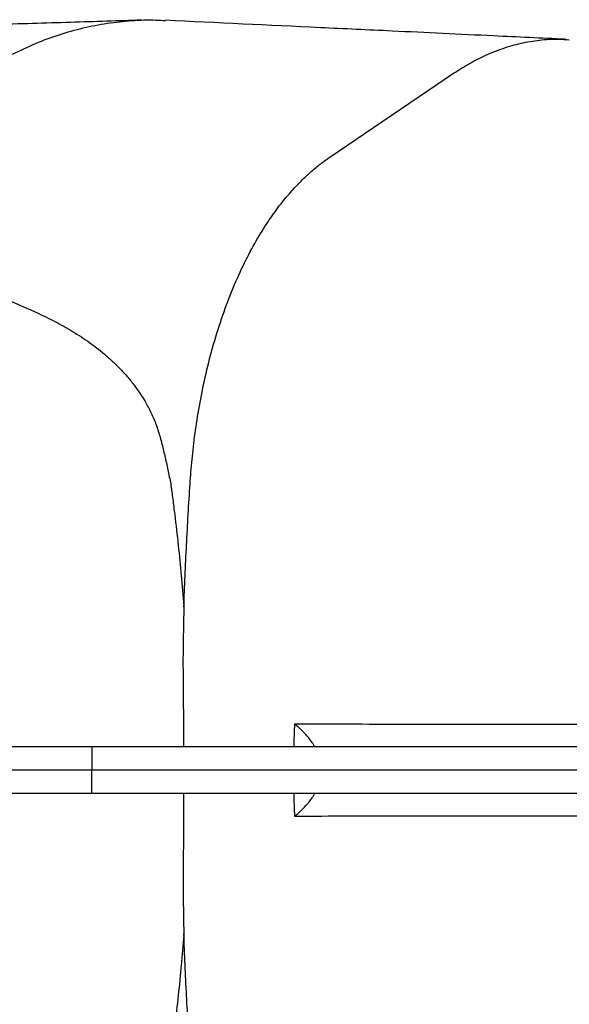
# Model space of a CAD drawing. Header units: millimetres. Extents: x 418 to 3682, y 625 to 3302.
# Tile 8 of 16: x 1685 to 1920, y 1000 to 1422. Entities that reach past the tile are written whole.
import ezdxf

# ---------------------------------------------------------------- set-up
doc = ezdxf.new("R2010")
doc.units = ezdxf.units.MM

msp = doc.modelspace()

# ---------------------------------------------------------------- linework, layer by layer
at = {"color": 7, "linetype": 'Continuous', "lineweight": 25}
for p, q in [((1817.22, 1362.37), (1870.62, 1398.57)), ((1715.79, 1110.25), (1490.77, 1110.25)), ((1715.79, 1110.25), (1715.82, 1100.25)), ((2215.89, 1110.25), (1715.79, 1110.25)), ((1715.82, 1100.25), (1434.8, 1100.25)), ((1715.79, 1090.25), (1715.82, 1100.25)), ((2214.11, 1100.25), (1715.82, 1100.25)), ((1715.79, 1090.25), (1490.77, 1090.25)), ((2215.89, 1090.25), (1715.79, 1090.25))]:
    msp.add_line(p, q, dxfattribs=at)
for points, knots in [([(1737.06, 1421.35), (1732.08, 1421.18), (1721.98, 1420.85), (1706.5, 1420.36), (1690.45, 1419.88), (1673.61, 1419.39), (1656.24, 1418.89), (1638.34, 1418.4), (1619.95, 1417.91), (1607.28, 1417.58), (1600.95, 1417.42)], [0, 0, 0, 0, 0.119499, 0.242671, 0.369146, 0.495485, 0.621702, 0.747836, 0.873923, 1, 1, 1, 1]), ([(1681.78, 1406.72), (1685.06, 1408.31), (1691.62, 1411.51), (1701.74, 1415.22), (1711.99, 1418.12), (1722.36, 1420.14), (1732.78, 1421.24), (1741.1, 1421.58), (1745.92, 1421.25), (1747.27, 1421.16)], [0, 0, 0, 0, 0.157744, 0.314946, 0.471665, 0.627953, 0.78387, 0.939471, 1, 1, 1, 1]), ([(1918.4, 1413.16), (1908.17, 1413.63), (1883.54, 1414.76), (1848.67, 1416.46), (1801.62, 1418.65), (1769.35, 1420.2), (1747.28, 1421.26)], [0, 0, 0, 0, 0.180765, 0.43523, 0.613771, 1, 1, 1, 1]), ([(1870.62, 1398.57), (1872.86, 1400.01), (1877.4, 1402.94), (1884.47, 1406.5), (1891.84, 1409.43), (1899.5, 1411.6), (1907.44, 1412.92), (1914.34, 1413.41), (1918.58, 1413.06), (1920.1, 1412.93)], [0, 0, 0, 0, 0.140962, 0.286081, 0.435458, 0.589208, 0.747265, 0.909586, 1, 1, 1, 1]), ([(1757.82, 1222.88), (1758.03, 1226.21), (1758.59, 1233.11), (1759.87, 1244.21), (1761.7, 1256.01), (1764.17, 1268.38), (1767.34, 1281.03), (1771.19, 1293.55), (1775.63, 1305.46), (1780.45, 1316.32), (1785.47, 1325.9), (1790.5, 1334.16), (1794.61, 1340), (1797.82, 1344.12), (1800.18, 1346.94), (1802.49, 1349.54), (1804.75, 1351.91), (1806.96, 1354.07), (1809.12, 1356.05), (1811.22, 1357.86), (1813.27, 1359.51), (1815.27, 1361.02), (1816.58, 1361.93), (1817.22, 1362.37)], [0.56081995, 0.56081995, 0.56081995, 0.56081995, 0.56533554, 0.56985113, 0.57436672, 0.57888231, 0.58339791, 0.5879135, 0.59242909, 0.59694468, 0.60146027, 0.60597586, 0.61049145, 0.61274925, 0.61500704, 0.61726484, 0.61952263, 0.62178043, 0.62403822, 0.62629602, 0.62855381, 0.63081161, 0.63306941, 0.63306941, 0.63306941, 0.63306941]), ([(1645.22, 1313.87), (1646.39, 1313.45), (1647.58, 1313.04), (1650, 1312.21), (1651.24, 1311.81), (1654.99, 1310.59), (1657.51, 1309.74), (1665.14, 1307.11), (1670.31, 1305.22), (1678.13, 1302.17), (1680.74, 1301.12), (1685.97, 1298.93), (1688.58, 1297.79), (1692.49, 1296), (1693.79, 1295.39), (1696.38, 1294.14), (1697.67, 1293.5), (1701.54, 1291.51), (1704.09, 1290.12), (1709.12, 1287.13), (1711.61, 1285.55), (1716.48, 1282.13), (1718.87, 1280.3), (1722.38, 1277.34), (1723.54, 1276.32), (1725.81, 1274.2), (1726.92, 1273.1), (1729.09, 1270.83), (1730.16, 1269.66), (1732.23, 1267.22), (1733.23, 1265.96), (1736.17, 1262.02), (1738, 1259.19), (1740.08, 1255.3), (1740.49, 1254.51), (1741.28, 1252.88), (1741.66, 1252.06), (1742.75, 1249.55), (1743.41, 1247.82), (1744.31, 1245.15), (1744.59, 1244.24), (1745.11, 1242.4), (1745.35, 1241.46), (1746.07, 1238.63), (1746.54, 1236.71), (1747.44, 1232.83), (1747.88, 1230.85), (1748.73, 1226.85), (1749.14, 1224.82), (1749.53, 1222.78)], [0, 0, 0, 0, 0.03125, 0.03125, 0.0625, 0.0625, 0.125, 0.125, 0.25, 0.25, 0.3125, 0.3125, 0.375, 0.375, 0.40625, 0.40625, 0.4375, 0.4375, 0.5, 0.5, 0.5625, 0.5625, 0.625, 0.625, 0.65625, 0.65625, 0.6875, 0.6875, 0.71875, 0.71875, 0.75, 0.75, 0.8125, 0.8125, 0.828125, 0.828125, 0.84375, 0.84375, 0.875, 0.875, 0.890625, 0.890625, 0.90625, 0.90625, 0.9375, 0.9375, 0.96875, 0.96875, 1, 1, 1, 1]), ([(1749.53, 1222.78), (1749.54, 1222.75), (1749.54, 1222.71), (1749.55, 1222.65), (1749.56, 1222.54), (1749.58, 1222.44), (1749.61, 1222.24), (1749.66, 1221.83), (1749.79, 1220.87), (1750.05, 1218.96), (1750.27, 1217.33), (1750.7, 1214.05), (1750.97, 1211.86), (1751.78, 1205.3), (1752.28, 1200.92), (1753.22, 1192.15), (1753.65, 1187.76), (1754.25, 1181.16), (1754.45, 1178.96), (1754.81, 1174.55), (1754.99, 1172.35), (1755.16, 1170.14)], [0, 0, 0, 0, 0.001953, 0.001953, 0.003906, 0.007812, 0.007812, 0.015625, 0.03125, 0.0625, 0.125, 0.125, 0.25, 0.25, 0.5, 0.5, 0.75, 0.75, 0.875, 0.875, 1, 1, 1, 1]), ([(1755.16, 1170.14), (1755.32, 1174.54), (1755.49, 1178.94), (1755.87, 1187.74), (1756.09, 1192.14), (1756.53, 1200.93), (1756.77, 1205.32), (1757.27, 1214.1), (1757.54, 1218.49), (1757.82, 1222.88)], [0, 0, 0, 0, 0.25, 0.25, 0.5, 0.5, 0.75, 0.75, 1, 1, 1, 1]), ([(1755.16, 1170.14), (1755, 1163.48), (1754.68, 1150.17), (1754.91, 1130.21), (1755.01, 1116.89), (1755.06, 1110.25)], [0, 0, 0, 0, 0.333709, 0.667507, 1, 1, 1, 1]), ([(1802.68, 1120.03), (1806.46, 1120.02), (1810.27, 1120.02), (1817.94, 1120.02), (1821.8, 1120.01), (1833.44, 1120.01), (1841.29, 1120), (1853.19, 1120), (1857.18, 1120), (1865.21, 1119.99), (1869.24, 1119.99), (1881.41, 1119.99), (1889.6, 1119.98), (1914.46, 1119.98), (1931.37, 1119.97), (1952.96, 1119.96), (1957.29, 1119.96), (1966.01, 1119.96), (1970.4, 1119.96), (1983.61, 1119.95), (1992.46, 1119.95), (2019.2, 1119.95), (2037.23, 1119.95), (2064.6, 1119.94), (2073.77, 1119.94), (2092.22, 1119.93), (2101.5, 1119.92), (2120.17, 1119.88), (2129.56, 1119.86), (2148.45, 1119.79), (2157.95, 1119.75), (2177.05, 1119.66), (2186.65, 1119.61), (2205.97, 1119.52), (2215.67, 1119.48), (2225.43, 1119.46)], [0, 0, 0, 0, 0.03125, 0.03125, 0.0625, 0.0625, 0.125, 0.125, 0.15625, 0.15625, 0.1875, 0.1875, 0.25, 0.25, 0.375, 0.375, 0.40625, 0.40625, 0.4375, 0.4375, 0.5, 0.5, 0.625, 0.625, 0.6875, 0.6875, 0.75, 0.75, 0.8125, 0.8125, 0.875, 0.875, 0.9375, 0.9375, 1, 1, 1, 1]), ([(1811.03, 1110.44), (1810.96, 1110.6), (1810.8, 1110.98), (1810.1, 1112.07), (1808.82, 1113.79), (1806.86, 1116.06), (1804.64, 1118.28), (1803.15, 1119.61), (1802.69, 1120.02), (1802.68, 1120.03)], [0, 0, 0, 0, 0.1145438, 0.277464, 0.4406446, 0.6700553, 0.8997085, 0.9985929, 1, 1, 1, 1]), ([(1755.04, 1090.25), (1755.04, 1090.2), (1755.03, 1083.45), (1754.93, 1070), (1754.89, 1053.33), (1754.91, 1040.06), (1755.08, 1033.47), (1755.17, 1030.18)], [0, 0, 0, 0, 0.002655, 0.336645, 0.670599, 0.835281, 1, 1, 1, 1]), ([(1802.68, 1080.47), (1802.69, 1080.48), (1803.15, 1080.88), (1804.64, 1082.22), (1806.86, 1084.44), (1808.82, 1086.71), (1810.1, 1088.43), (1810.8, 1089.52), (1810.96, 1089.9), (1811.03, 1090.06)], [0, 0, 0, 0, 0.001407, 0.100291, 0.329945, 0.559355, 0.722536, 0.885456, 1, 1, 1, 1]), ([(2225.43, 1081.04), (2215.68, 1081.02), (2205.99, 1080.98), (2186.69, 1080.89), (2177.1, 1080.84), (2158.02, 1080.75), (2148.53, 1080.71), (2129.66, 1080.64), (2120.28, 1080.61), (2101.63, 1080.58), (2092.36, 1080.57), (2073.93, 1080.56), (2064.76, 1080.56), (2037.42, 1080.55), (2019.41, 1080.55), (1992.7, 1080.55), (1983.85, 1080.54), (1966.25, 1080.54), (1957.53, 1080.54), (1931.59, 1080.53), (1914.63, 1080.52), (1889.71, 1080.51), (1881.48, 1080.51), (1869.27, 1080.51), (1865.23, 1080.51), (1857.18, 1080.5), (1853.18, 1080.5), (1841.26, 1080.49), (1833.41, 1080.49), (1817.9, 1080.48), (1810.24, 1080.48), (1802.68, 1080.47)], [0, 0, 0, 0, 0.0625, 0.0625, 0.125, 0.125, 0.1875, 0.1875, 0.25, 0.25, 0.3125, 0.3125, 0.375, 0.375, 0.5, 0.5, 0.5625, 0.5625, 0.625, 0.625, 0.75, 0.75, 0.8125, 0.8125, 0.84375, 0.84375, 0.875, 0.875, 0.9375, 0.9375, 1, 1, 1, 1]), ([(1755.17, 1030.18), (1755, 1027.96), (1754.82, 1025.76), (1754.45, 1021.35), (1754.26, 1019.15), (1753.66, 1012.56), (1753.22, 1008.18), (1752.29, 999.45), (1751.79, 995.1), (1751, 988.59), (1750.72, 986.42), (1750.16, 982.1), (1749.87, 979.94), (1749.57, 977.78)], [0, 0, 0, 0, 0.125, 0.125, 0.25, 0.25, 0.5, 0.5, 0.75, 0.75, 0.875, 0.875, 1, 1, 1, 1]), ([(1757.82, 977.62), (1757.54, 981.99), (1757.27, 986.37), (1756.77, 995.12), (1756.54, 999.5), (1756.09, 1008.26), (1755.88, 1012.64), (1755.5, 1021.4), (1755.33, 1025.79), (1755.17, 1030.18)], [0, 0, 0, 0, 0.25, 0.25, 0.5, 0.5, 0.75, 0.75, 1, 1, 1, 1])]:
    msp.add_open_spline(points, degree=3, knots=knots, dxfattribs=at)
at = {"color": 1, "linetype": 'Continuous', "lineweight": 25}
for points in [[(1802.31, 1110.25), (1802.41, 1113.51), (1802.53, 1116.77), (1802.68, 1120.03)], [(1802.68, 1080.47), (1802.53, 1083.73), (1802.41, 1086.99), (1802.31, 1090.25)]]:
    msp.add_open_spline(points, degree=3, dxfattribs=at)

doc.saveas('drawing.dxf')
